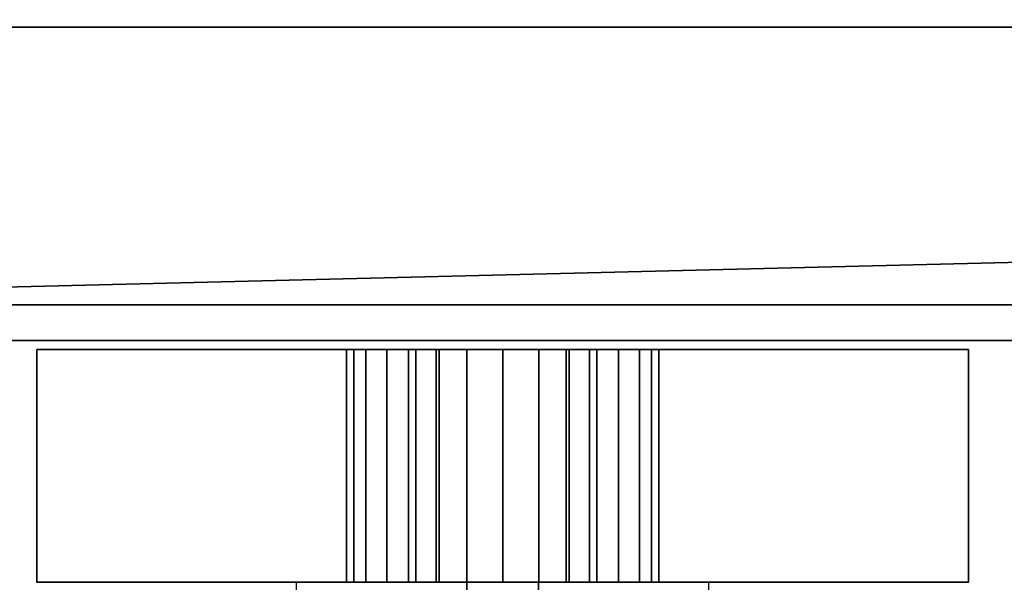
# Model space of a CAD drawing. Header units: millimetres. Extents: x -490 to 6690, y -115 to 152.
# Tile 6 of 256: x -281 to -226, y -57 to -26. Entities that reach past the tile are written whole.
import ezdxf

# ---------------------------------------------------------------- set-up
doc = ezdxf.new("R2010")
doc.units = ezdxf.units.MM
doc.layers.add('151', color=253, linetype='Continuous')

# ---------------------------------------------------------------- blocks, each defined once
blk = doc.blocks.new('UG_SURFACE_049')
at = {"layer": '151', "color": 254, "linetype": 'Continuous', "lineweight": 35}
for points in [[(-254, -44, 948), (-280, -44, 951.5), (-256.009, -44, 987.65), (-254, -44, 987.25)], [(-280, -44, 951.5), (-258.85, -44, 990.491), (-257.712, -44, 988.788)], [(-280, -44, 951.5), (-261.632, -44, 1007.721), (-259.25, -44, 1005), (-259.25, -44, 992.5)], [(-259.25, -44, 992.5), (-258.85, -44, 990.491), (-280, -44, 951.5)], [(-257.712, -44, 988.788), (-256.009, -44, 987.65), (-280, -44, 951.5)], [(-280, -44, 1186.5), (-260.473, -44, 1017.888), (-262.301, -44, 1014.767)], [(-262.301, -44, 1014.767), (-262.711, -44, 1011.173), (-280, -44, 951.5), (-280, -44, 1186.5)], [(-262.711, -44, 1011.173), (-261.632, -44, 1007.721), (-280, -44, 951.5)], [(-280, -44, 1186.5), (-254, -44, 1190), (-254, -44, 1020.75), (-257.539, -44, 1020.002)], [(-257.539, -44, 1020.002), (-260.473, -44, 1017.888), (-280, -44, 1186.5)], [(-254, -44, 948), (-254, -57, 948), (-280, -57, 951.5), (-280, -44, 951.5)], [(-280, -44, 951.5), (-280, -57, 951.5), (-280, -57, 1186.5), (-280, -44, 1186.5)], [(-280, -44, 1186.5), (-280, -57, 1186.5), (-254, -57, 1190), (-254, -44, 1190)], [(-262.711, -44, 1011.173), (-262.711, -57, 1011.173), (-261.632, -57, 1007.721), (-261.632, -44, 1007.721)], [(-262.301, -44, 1014.767), (-262.301, -57, 1014.767), (-262.711, -57, 1011.173), (-262.711, -44, 1011.173)], [(-260.473, -44, 1017.888), (-260.473, -57, 1017.888), (-262.301, -57, 1014.767), (-262.301, -44, 1014.767)], [(-261.632, -44, 1007.721), (-261.632, -57, 1007.721), (-259.25, -57, 1005), (-259.25, -44, 1005)], [(-257.539, -44, 1020.002), (-257.539, -57, 1020.002), (-260.473, -57, 1017.888), (-260.473, -44, 1017.888)], [(-259.25, -44, 1005), (-259.25, -57, 1005), (-259.25, -57, 992.5), (-259.25, -44, 992.5)], [(-259.25, -44, 992.5), (-259.25, -57, 992.5), (-258.85, -57, 990.491), (-258.85, -44, 990.491)], [(-258.85, -44, 990.491), (-258.85, -57, 990.491), (-257.712, -57, 988.788), (-257.712, -44, 988.788)], [(-257.712, -44, 988.788), (-257.712, -57, 988.788), (-256.009, -57, 987.65), (-256.009, -44, 987.65)], [(-254, -44, 1020.75), (-254, -57, 1020.75), (-257.539, -57, 1020.002), (-257.539, -44, 1020.002)], [(-256.009, -44, 987.65), (-256.009, -57, 987.65), (-254, -57, 987.25), (-254, -44, 987.25)], [(-254, -44, 987.25), (-251.991, -44, 987.65), (-228, -44, 951.5), (-254, -44, 948)], [(-250.461, -44, 1020.002), (-254, -44, 1020.75), (-254, -44, 1190), (-228, -44, 1186.5)], [(-250.461, -44, 1020.002), (-250.461, -57, 1020.002), (-254, -57, 1020.75), (-254, -44, 1020.75)], [(-228, -44, 951.5), (-228, -57, 951.5), (-254, -57, 948), (-254, -44, 948)], [(-254, -44, 987.25), (-254, -57, 987.25), (-251.991, -57, 987.65), (-251.991, -44, 987.65)], [(-254, -44, 1190), (-254, -57, 1190), (-228, -57, 1186.5), (-228, -44, 1186.5)], [(-228, -44, 951.5), (-251.991, -44, 987.65), (-250.288, -44, 988.788)], [(-251.991, -44, 987.65), (-251.991, -57, 987.65), (-250.288, -57, 988.788), (-250.288, -44, 988.788)], [(-228, -44, 1186.5), (-247.527, -44, 1017.888), (-250.461, -44, 1020.002)], [(-247.527, -44, 1017.888), (-247.527, -57, 1017.888), (-250.461, -57, 1020.002), (-250.461, -44, 1020.002)], [(-228, -44, 951.5), (-250.288, -44, 988.788), (-249.15, -44, 990.491)], [(-250.288, -44, 988.788), (-250.288, -57, 988.788), (-249.15, -57, 990.491), (-249.15, -44, 990.491)], [(-228, -44, 951.5), (-249.15, -44, 990.491), (-248.75, -44, 992.5)], [(-249.15, -44, 990.491), (-249.15, -57, 990.491), (-248.75, -57, 992.5), (-248.75, -44, 992.5)], [(-248.75, -44, 992.5), (-248.75, -57, 992.5), (-248.75, -57, 1005), (-248.75, -44, 1005)], [(-248.75, -44, 992.5), (-248.75, -44, 1005), (-246.368, -44, 1007.721), (-228, -44, 951.5)], [(-248.75, -44, 1005), (-248.75, -57, 1005), (-246.368, -57, 1007.721), (-246.368, -44, 1007.721)], [(-245.699, -44, 1014.767), (-247.527, -44, 1017.888), (-228, -44, 1186.5)], [(-245.699, -44, 1014.767), (-245.699, -57, 1014.767), (-247.527, -57, 1017.888), (-247.527, -44, 1017.888)], [(-228, -44, 951.5), (-246.368, -44, 1007.721), (-245.289, -44, 1011.173)], [(-246.368, -44, 1007.721), (-246.368, -57, 1007.721), (-245.289, -57, 1011.173), (-245.289, -44, 1011.173)], [(-245.289, -44, 1011.173), (-245.699, -44, 1014.767), (-228, -44, 1186.5), (-228, -44, 951.5)], [(-245.289, -44, 1011.173), (-245.289, -57, 1011.173), (-245.699, -57, 1014.767), (-245.699, -44, 1014.767)], [(-228, -44, 1186.5), (-228, -57, 1186.5), (-228, -57, 951.5), (-228, -44, 951.5)]]:
    blk.add_3dface(points, dxfattribs=at)
blk = doc.blocks.new('UG_SURFACE_051')
at = {"layer": '151', "color": 7, "linetype": 'Continuous', "lineweight": 35}
for points in [[(-309, -26, 2017), (309, -26, 2017), (309, 0, 2017), (-309, 0, 2017)], [(-309, -26), (-309, -22.5), (309, -22.5), (309, -26)], [(-309, -26), (309, -26), (-322, -41.5)], [(309, -26), (322, -26), (322, -41.5), (-322, -41.5)], [(-322, -26, 2030), (322, -26, 2030), (309, -26, 2017), (-309, -26, 2017)], [(322, -43.5, 2030), (322, -26, 2030), (-322, -26, 2030), (-322, -43.5, 2030)], [(-322, -43.5, 2), (-322, -41.5), (322, -41.5), (322, -43.5, 2)], [(322, -43.5, 2), (322, -43.5, 2030), (-322, -43.5, 2030), (-322, -43.5, 2)]]:
    blk.add_3dface(points, dxfattribs=at)

msp = doc.modelspace()

# ---------------------------------------------------------------- linework, layer by layer
at = {"layer": '151', "linetype": 'Continuous', "lineweight": -3}
for p, q in [((-322, -26, 2030), (322, -26, 2030)), ((-309, -26, 2017), (309, -26, 2017)), ((-322, -41.5), (322, -41.5)), ((322, -43.5, 2), (-322, -43.5, 2)), ((322, -43.5, 2030), (-322, -43.5, 2030)), ((-280, -44, 951.5), (-280, -57, 951.5)), ((-280, -44, 1186.5), (-280, -57, 1186.5)), ((-280, -44, 1186.5), (-280, -44, 951.5)), ((-259.25, -57, 992.5), (-259.25, -44, 992.5)), ((-259.25, -57, 1005), (-259.25, -44, 1005)), ((-259.25, -44, 1005), (-259.25, -44, 992.5)), ((-259.25, -57, 992.5), (-259.25, -44, 992.5)), ((-248.75, -57, 992.5), (-248.75, -44, 992.5)), ((-248.75, -44, 992.5), (-248.75, -44, 1005)), ((-248.75, -57, 1005), (-248.75, -44, 1005)), ((-228, -44, 1186.5), (-228, -57, 1186.5)), ((-228, -44, 951.5), (-228, -44, 1186.5)), ((-228, -44, 951.5), (-228, -57, 951.5)), ((-280, -57, 1186.5), (-280, -57, 951.5)), ((-265.5, -57, 993.5), (-265.5, -57, 1014.5)), ((-265.5, -60, 1014.5), (-265.5, -57, 1014.5)), ((-265.5, -60, 993.5), (-265.5, -57, 993.5)), ((-259.25, -57, 1005), (-259.25, -57, 992.5)), ((-256, -60, 1003.739), (-256, -57, 1003.739)), ((-256, -57, 1020.261), (-256, -57, 1003.739)), ((-256, -57, 1020.261), (-256, -60, 1020.261)), ((-252, -57, 1020.261), (-252, -60, 1020.261)), ((-252, -57, 1003.739), (-252, -57, 1020.261)), ((-252, -60, 1003.739), (-252, -57, 1003.739)), ((-248.75, -57, 992.5), (-248.75, -57, 1005)), ((-242.5, -60, 1014.5), (-242.5, -57, 1014.5)), ((-242.5, -57, 1014.5), (-242.5, -57, 993.5)), ((-242.5, -60, 993.5), (-242.5, -57, 993.5)), ((-228, -57, 951.5), (-228, -57, 1186.5))]:
    msp.add_line(p, q, dxfattribs=at)
at = {"layer": '151', "linetype": 'Continuous', "lineweight": -3, "extrusion": (0, 1, 0)}
msp.add_circle((254, 1104, -57), 15, dxfattribs=at)
at = {"layer": '151', "linetype": 'Continuous', "lineweight": -3, "extrusion": (0, -1, 0)}
msp.add_circle((-254, 1012, 57), 9, dxfattribs=at)
for centre, radius, start, end in [((-254, 1046.321, 44), 98.321, 254.66639, 285.33361), ((-254, 1091.679, 44), 98.321, 74.66639, 105.33361), ((-254, 1012, 44), 8.75, 306.8699, 233.1301), ((-254, 992.5, 44), 5.25, 180, 0), ((-254, 1046.321, 57), 98.321, 254.66639, 285.33361), ((-254, 1091.679, 57), 98.321, 74.66639, 105.33361), ((-254, 1012, 57), 8.75, 306.8699, 233.1301), ((-254, 1012, 57), 8.75, 306.8699, 233.1301), ((-254, 992.5, 57), 5.25, 180, 0)]:
    msp.add_arc(centre, radius, start, end, dxfattribs=at)
at = {"layer": '151', "linetype": 'Continuous', "lineweight": -3, "extrusion": (0, 1, 0)}
for centre, radius, start, end in [((254, 993.5, -57), 11.5, 180, 0), ((254, 1014.5, -57), 11.5, 360, 180), ((254, 1012, -57), 8.5, 283.609, 76.391), ((254, 1012, -57), 8.5, 103.609, 256.391)]:
    msp.add_arc(centre, radius, start, end, dxfattribs=at)

# ---------------------------------------------------------------- block references
at = {"layer": '151', "linetype": 'Continuous', "lineweight": -3}
for name in ['UG_SURFACE_051', 'UG_SURFACE_049']:
    msp.add_blockref(name, (0, 0), dxfattribs=at)

doc.saveas('drawing.dxf')
